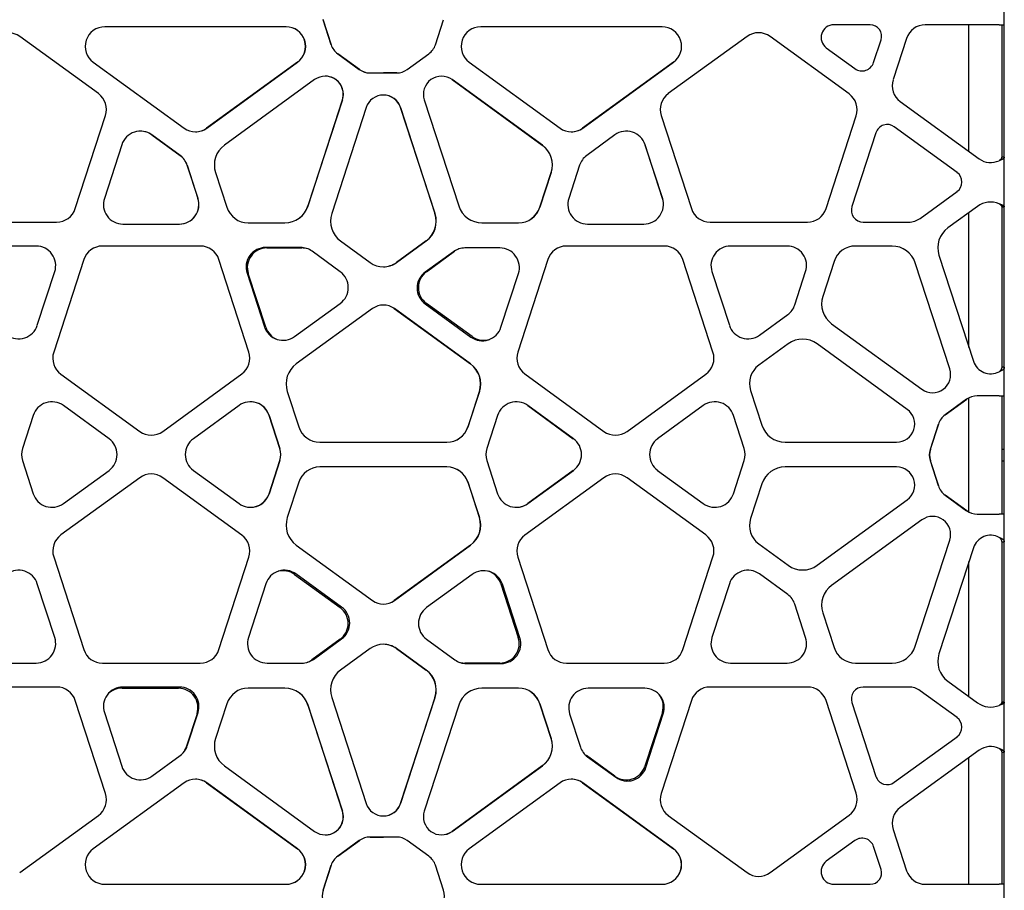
# Model space of a CAD drawing. Header units: millimetres. Extents: x -217 to 5933, y 23 to 4888.
# Tile 9 of 40: x 1476 to 1927, y 3031 to 3430. Entities that reach past the tile are written whole.
import ezdxf

# ---------------------------------------------------------------- set-up
doc = ezdxf.new("R2010")
doc.units = ezdxf.units.MM
doc.header["$LTSCALE"] = 15

msp = doc.modelspace()

# ---------------------------------------------------------------- linework, layer by layer
for p, q in [((1927.05, 3427.75), (1927.05, 3438.26)), ((1614.97, 3430.28), (1618.75, 3418.63)), ((1618.8, 3418.64), (1615.08, 3430.1)), ((1666.53, 3418.64), (1670.25, 3430.1)), ((1865.62, 3427.75), (1848.94, 3427.75)), ((1924.65, 3427.75), (1890.83, 3427.75)), ((1910.85, 3369.77), (1910.85, 3427.75)), ((1924.65, 3427.75), (1927.05, 3427.75)), ((1925.85, 3427.75), (1925.85, 3421.56)), ((1927.05, 3421.56), (1927.05, 3427.75)), ((1598.13, 3426.87), (1515.1, 3426.87)), ((1770.29, 3426.87), (1687.26, 3426.87)), ((1512.15, 3396.23), (1476.12, 3422.4)), ((1809.21, 3422.4), (1773.18, 3396.23)), ((1855.98, 3396.08), (1819.75, 3422.4)), ((1867.18, 3410.48), (1870.58, 3420.94)), ((1882.3, 3421.56), (1876.15, 3402.64)), ((1925.85, 3421.56), (1925.85, 3402.64)), ((1927.05, 3402.64), (1927.05, 3421.56)), ((1621.78, 3414.46), (1631.64, 3407.3)), ((1631.7, 3407.3), (1621.84, 3414.46)), ((1653.63, 3407.3), (1663.49, 3414.46)), ((1845.52, 3417.23), (1858.63, 3407.7)), ((1509.83, 3410.64), (1551.41, 3380.43)), ((1603.34, 3410.64), (1561.75, 3380.43)), ((1561.81, 3380.43), (1603.4, 3410.64)), ((1681.99, 3410.64), (1723.58, 3380.43)), ((1775.5, 3410.64), (1733.92, 3380.43)), ((1733.98, 3380.43), (1775.56, 3410.64)), ((1636.55, 3405.71), (1648.73, 3405.71)), ((1648.78, 3405.71), (1642.67, 3405.71)), ((1611.21, 3402.65), (1569.88, 3372.63)), ((1674.12, 3402.65), (1715.45, 3372.63)), ((1715.51, 3372.63), (1674.18, 3402.65)), ((1925.85, 3402.64), (1925.85, 3392.61)), ((1927.05, 3392.61), (1927.05, 3402.64)), ((1623.92, 3393.38), (1608.13, 3344.8)), ((1608.19, 3344.8), (1623.98, 3393.38)), ((1661.41, 3393.38), (1677.2, 3344.8)), ((1879.41, 3392.61), (1915.51, 3366.38)), ((1925.85, 3392.61), (1925.85, 3367.17)), ((1927.05, 3367.17), (1927.05, 3392.61)), ((1634.8, 3389.86), (1619.02, 3341.28)), ((1650.53, 3389.86), (1666.31, 3341.28)), ((1666.37, 3341.28), (1650.59, 3389.86)), ((1501.57, 3343.61), (1515.41, 3386.2)), ((1769.92, 3386.2), (1783.76, 3343.61)), ((1845.45, 3343.61), (1859.24, 3386.05)), ((1868.25, 3378.33), (1857.28, 3344.56)), ((1905.38, 3360.19), (1876.66, 3381.06)), ((1536.62, 3377.34), (1549.55, 3367.95)), ((1549.61, 3367.95), (1536.68, 3377.34)), ((1748.71, 3377.34), (1735.78, 3367.95)), ((1522.88, 3372.85), (1514.89, 3348.28)), ((1762.45, 3372.85), (1770.44, 3348.28)), ((1770.5, 3348.28), (1762.51, 3372.85)), ((1925.57, 3366.38), (1926.5, 3366.38)), ((1927.05, 3367.17), (1925.85, 3367.17)), ((1927.05, 3344.37), (1927.05, 3367.17)), ((1552.8, 3363.47), (1557.74, 3348.28)), ((1557.8, 3348.28), (1552.87, 3363.47)), ((1565.82, 3360.12), (1570.99, 3344.19)), ((1719.51, 3360.12), (1714.34, 3344.19)), ((1714.4, 3344.19), (1719.57, 3360.12)), ((1732.53, 3363.47), (1727.59, 3348.28)), ((1888.55, 3339.13), (1905.38, 3351.35)), ((1914.73, 3344.6), (1901.17, 3334.75)), ((1910.85, 3279.96), (1910.85, 3341.78)), ((1925.82, 3344.6), (1927, 3344.6)), ((1925.85, 3344.37), (1927.05, 3344.37)), ((1925.85, 3344.37), (1925.85, 3334.75)), ((1927.05, 3334.75), (1927.05, 3344.37)), ((1448.41, 3337.41), (1493.04, 3337.41)), ((1580.8, 3337.06), (1597.55, 3337.06)), ((1687.84, 3337.06), (1704.59, 3337.06)), ((1792.29, 3337.41), (1836.92, 3337.41)), ((1862.47, 3337.41), (1883.28, 3337.41)), ((1523.42, 3336.53), (1549.27, 3336.53)), ((1736.12, 3336.53), (1761.97, 3336.53)), ((1925.85, 3334.75), (1925.85, 3322.24)), ((1927.05, 3322.24), (1927.05, 3334.75)), ((1623.08, 3328.77), (1636.64, 3318.92)), ((1662.25, 3328.77), (1648.69, 3318.92)), ((1648.75, 3318.92), (1662.31, 3328.77)), ((1483.65, 3326.45), (1457.8, 3326.45)), ((1558.82, 3326.45), (1514.03, 3326.45)), ((1604.74, 3325.78), (1588.76, 3325.78)), ((1589.33, 3325.58), (1605.3, 3325.58)), ((1622.93, 3314.68), (1610.01, 3324.07)), ((1674.75, 3323.86), (1661.83, 3314.47)), ((1662.4, 3314.68), (1675.32, 3324.07)), ((1696, 3325.58), (1680.03, 3325.58)), ((1771.3, 3326.45), (1726.51, 3326.45)), ((1827.53, 3326.45), (1801.68, 3326.45)), ((1875.64, 3326.45), (1858.89, 3326.45)), ((1505.5, 3320.26), (1491.71, 3277.81)), ((1581.11, 3277.91), (1567.35, 3320.26)), ((1717.98, 3320.26), (1704.22, 3277.91)), ((1793.62, 3277.81), (1779.83, 3320.26)), ((1849.08, 3319.33), (1843.91, 3303.4)), ((1897.11, 3322.24), (1912.89, 3273.66)), ((1925.85, 3322.24), (1925.85, 3273.66)), ((1927.05, 3273.66), (1927.05, 3322.24)), ((1484.19, 3290.13), (1492.18, 3314.71)), ((1793.15, 3314.71), (1801.14, 3290.13)), ((1831.12, 3299.52), (1836.06, 3314.71)), ((1902.07, 3270.14), (1886.28, 3318.72)), ((1580.23, 3314.04), (1588.22, 3289.46)), ((1588.79, 3289.25), (1580.8, 3313.83)), ((1696.54, 3289.25), (1704.53, 3313.83)), ((1602.02, 3284.97), (1622.93, 3300.16)), ((1637.68, 3297.8), (1602.8, 3272.46)), ((1647.65, 3297.8), (1682.53, 3272.46)), ((1682.59, 3272.46), (1647.72, 3297.8)), ((1661.83, 3299.96), (1682.74, 3284.77)), ((1683.31, 3284.97), (1662.4, 3300.16)), ((1814.94, 3285.65), (1827.87, 3295.03)), ((1847.97, 3290.89), (1889.3, 3260.86)), ((1828.12, 3281.68), (1814.57, 3271.83)), ((1882.61, 3251.65), (1841.28, 3281.68)), ((1925.85, 3273.66), (1925.85, 3270.91)), ((1927.05, 3270.91), (1925.85, 3270.91)), ((1927.05, 3270.91), (1927.05, 3273.66)), ((1927.05, 3257.84), (1927.05, 3270.91)), ((1494.97, 3267.78), (1531.07, 3241.55)), ((1541.62, 3241.55), (1577.85, 3267.88)), ((1707.48, 3267.88), (1743.71, 3241.55)), ((1754.26, 3241.55), (1790.36, 3267.78)), ((1810.83, 3260.31), (1816, 3244.38)), ((1598.69, 3259.81), (1603.95, 3243.64)), ((1686.64, 3259.81), (1681.38, 3243.64)), ((1681.44, 3243.64), (1686.7, 3259.81)), ((1909.76, 3256.25), (1899.9, 3249.09)), ((1899.95, 3249.09), (1909.81, 3256.26)), ((1910.85, 3204.58), (1910.85, 3256.92)), ((1924.65, 3257.85), (1914.67, 3257.85)), ((1925.85, 3257.84), (1927.05, 3257.84)), ((1925.85, 3257.84), (1925.85, 3256.26)), ((1925.85, 3256.26), (1925.85, 3249.09)), ((1927.05, 3256.26), (1927.05, 3257.84)), ((1927.05, 3249.09), (1927.05, 3256.26)), ((1517.04, 3238.21), (1496.13, 3253.4)), ((1576.57, 3253.4), (1555.66, 3238.21)), ((1708.76, 3253.4), (1729.67, 3238.21)), ((1729.73, 3238.21), (1708.82, 3253.4)), ((1789.2, 3253.4), (1768.29, 3238.21)), ((1482.32, 3248.91), (1477.39, 3233.72)), ((1590.31, 3248.91), (1595.25, 3233.72)), ((1595.31, 3233.72), (1590.37, 3248.91)), ((1695.02, 3248.91), (1690.08, 3233.72)), ((1807.94, 3233.72), (1803.01, 3248.91)), ((1925.85, 3249.09), (1925.85, 3244.92)), ((1927.05, 3244.92), (1927.05, 3249.09)), ((1896.87, 3244.92), (1893.09, 3233.28)), ((1893.2, 3233.45), (1896.92, 3244.92)), ((1925.85, 3244.92), (1925.85, 3233.45)), ((1927.05, 3233.45), (1927.05, 3244.92)), ((1613.58, 3236.64), (1671.81, 3236.64)), ((1826.65, 3236.64), (1877.73, 3236.64)), ((1925.85, 3233.45), (1927.05, 3233.45)), ((1925.85, 3233.45), (1925.85, 3228.05)), ((1927.05, 3228.05), (1927.05, 3233.45)), ((1477.39, 3228.18), (1482.32, 3212.99)), ((1595.25, 3228.18), (1590.31, 3212.99)), ((1590.37, 3212.99), (1595.31, 3228.18)), ((1671.81, 3225.26), (1613.58, 3225.26)), ((1690.08, 3228.18), (1695.02, 3212.99)), ((1803.01, 3212.99), (1807.94, 3228.18)), ((1877.73, 3225.26), (1826.65, 3225.26)), ((1893.09, 3228.22), (1896.87, 3216.58)), ((1896.92, 3216.58), (1893.2, 3228.05)), ((1925.85, 3228.05), (1927.05, 3228.05)), ((1925.85, 3228.05), (1925.85, 3216.58)), ((1927.05, 3216.58), (1927.05, 3228.05)), ((1531.07, 3220.35), (1494.97, 3194.12)), ((1496.13, 3208.5), (1517.04, 3223.69)), ((1577.85, 3194.03), (1541.62, 3220.35)), ((1555.66, 3223.69), (1576.57, 3208.5)), ((1743.71, 3220.35), (1707.48, 3194.03)), ((1729.67, 3223.69), (1708.76, 3208.5)), ((1708.82, 3208.5), (1729.73, 3223.69)), ((1790.36, 3194.12), (1754.26, 3220.35)), ((1768.29, 3223.69), (1789.2, 3208.5)), ((1603.95, 3218.26), (1598.69, 3202.09)), ((1681.38, 3218.26), (1686.64, 3202.09)), ((1686.7, 3202.09), (1681.44, 3218.26)), ((1816, 3217.53), (1810.83, 3201.59)), ((1925.85, 3216.58), (1925.85, 3212.41)), ((1927.05, 3212.41), (1927.05, 3216.58)), ((1899.9, 3212.41), (1909.76, 3205.25)), ((1909.81, 3205.24), (1899.96, 3212.41)), ((1925.85, 3212.41), (1925.85, 3205.24)), ((1927.05, 3205.24), (1927.05, 3212.41)), ((1841.28, 3180.22), (1882.61, 3210.25)), ((1914.67, 3203.65), (1924.65, 3203.65)), ((1925.85, 3205.24), (1925.85, 3203.66)), ((1927.05, 3203.66), (1925.85, 3203.66)), ((1927.05, 3203.66), (1927.05, 3205.24)), ((1927.05, 3190.99), (1927.05, 3203.66)), ((1889.3, 3201.04), (1847.97, 3171.01)), ((1602.8, 3189.44), (1637.68, 3164.1)), ((1682.53, 3189.44), (1647.65, 3164.1)), ((1647.72, 3164.1), (1682.59, 3189.44)), ((1814.57, 3190.07), (1828.12, 3180.22)), ((1886.28, 3143.18), (1902.07, 3191.76)), ((1912.89, 3188.24), (1897.11, 3139.66)), ((1925.85, 3190.99), (1927.05, 3190.99)), ((1925.85, 3190.99), (1925.85, 3188.24)), ((1925.85, 3188.24), (1925.85, 3139.66)), ((1927.05, 3188.24), (1927.05, 3190.99)), ((1927.05, 3139.66), (1927.05, 3188.24)), ((1491.71, 3184.09), (1505.5, 3141.65)), ((1567.35, 3141.65), (1581.11, 3183.99)), ((1704.22, 3183.99), (1717.98, 3141.65)), ((1779.83, 3141.65), (1793.62, 3184.09)), ((1910.85, 3120.12), (1910.85, 3181.94)), ((1601.96, 3176.05), (1622.87, 3160.86)), ((1623.56, 3161.06), (1602.65, 3176.25)), ((1683.37, 3176.05), (1662.46, 3160.86)), ((1827.87, 3166.87), (1814.94, 3176.26)), ((1492.18, 3147.19), (1484.19, 3171.77)), ((1588.85, 3171.77), (1580.86, 3147.19)), ((1696.48, 3171.77), (1704.47, 3147.19)), ((1705.16, 3146.98), (1697.17, 3171.56)), ((1801.14, 3171.77), (1793.15, 3147.19)), ((1836.06, 3147.19), (1831.12, 3162.38)), ((1843.91, 3158.5), (1849.08, 3142.57)), ((1622.87, 3146.34), (1609.95, 3136.95)), ((1610.64, 3137.16), (1623.56, 3146.55)), ((1662.46, 3146.34), (1675.38, 3136.95)), ((1636.64, 3142.1), (1623.08, 3132.25)), ((1648.69, 3142.1), (1662.25, 3132.25)), ((1662.31, 3132.25), (1648.75, 3142.1)), ((1925.85, 3139.66), (1925.85, 3127.15)), ((1927.05, 3127.15), (1927.05, 3139.66)), ((1457.8, 3135.45), (1483.65, 3135.45)), ((1514.03, 3135.45), (1558.82, 3135.45)), ((1589.39, 3135.45), (1605.36, 3135.45)), ((1695.94, 3135.45), (1679.97, 3135.45)), ((1680.66, 3135.24), (1696.63, 3135.24)), ((1726.51, 3135.45), (1771.3, 3135.45)), ((1801.68, 3135.45), (1827.53, 3135.45)), ((1858.89, 3135.45), (1875.64, 3135.45)), ((1901.17, 3127.15), (1914.73, 3117.3)), ((1925.85, 3127.15), (1925.85, 3117.53)), ((1927.05, 3117.53), (1927.05, 3127.15)), ((1493.04, 3124.49), (1448.41, 3124.49)), ((1522.98, 3123.95), (1548.82, 3123.95)), ((1549.27, 3124.49), (1523.42, 3124.49)), ((1597.55, 3123.96), (1580.8, 3123.96)), ((1704.59, 3123.96), (1687.84, 3123.96)), ((1762.35, 3123.95), (1736.51, 3123.95)), ((1836.92, 3124.49), (1792.29, 3124.49)), ((1883.28, 3124.49), (1862.47, 3124.49)), ((1905.38, 3110.55), (1888.55, 3122.78)), ((1515.41, 3075.7), (1501.57, 3118.29)), ((1570.99, 3116.83), (1565.82, 3100.9)), ((1608.13, 3116.22), (1623.92, 3067.64)), ((1623.98, 3067.64), (1608.19, 3116.22)), ((1619.02, 3119.74), (1634.8, 3071.16)), ((1666.31, 3119.74), (1650.53, 3071.16)), ((1650.59, 3071.16), (1666.37, 3119.74)), ((1677.2, 3116.22), (1661.41, 3067.64)), ((1714.34, 3116.83), (1719.51, 3100.9)), ((1719.57, 3100.9), (1714.4, 3116.83)), ((1783.76, 3118.29), (1769.92, 3075.7)), ((1859.24, 3075.85), (1845.45, 3118.29)), ((1857.28, 3117.34), (1868.25, 3083.57)), ((1925.82, 3117.3), (1927, 3117.3)), ((1927.05, 3117.53), (1925.85, 3117.53)), ((1927.05, 3094.73), (1927.05, 3117.53)), ((1514.89, 3112.75), (1522.88, 3088.17)), ((1557.35, 3112.21), (1552.42, 3097.02)), ((1552.87, 3097.55), (1557.8, 3112.75)), ((1727.98, 3112.21), (1732.91, 3097.02)), ((1770.44, 3112.75), (1762.45, 3088.17)), ((1762.9, 3087.63), (1770.89, 3112.21)), ((1876.66, 3080.84), (1905.38, 3101.71)), ((1915.51, 3095.53), (1879.41, 3069.3)), ((1925.57, 3095.53), (1926.5, 3095.53)), ((1925.85, 3094.73), (1927.05, 3094.73)), ((1925.85, 3094.73), (1925.85, 3069.3)), ((1927.05, 3069.3), (1927.05, 3094.73)), ((1536.68, 3083.68), (1549.61, 3093.07)), ((1748.65, 3083.68), (1735.72, 3093.07)), ((1736.17, 3092.53), (1749.1, 3083.15)), ((1910.85, 3034.15), (1910.85, 3092.14)), ((1569.88, 3088.39), (1611.21, 3058.37)), ((1715.45, 3088.39), (1674.12, 3058.37)), ((1674.18, 3058.37), (1715.51, 3088.39)), ((1551.41, 3080.59), (1509.83, 3050.38)), ((1561.75, 3080.59), (1603.34, 3050.38)), ((1603.4, 3050.38), (1561.81, 3080.59)), ((1723.58, 3080.59), (1681.99, 3050.38)), ((1733.92, 3080.59), (1775.5, 3050.38)), ((1775.56, 3050.38), (1733.98, 3080.59)), ((1925.85, 3069.3), (1925.85, 3059.27)), ((1927.05, 3059.27), (1927.05, 3069.3)), ((1476.12, 3039.5), (1512.15, 3065.67)), ((1773.18, 3065.67), (1809.21, 3039.5)), ((1819.75, 3039.5), (1855.98, 3065.82)), ((1876.15, 3059.27), (1882.3, 3040.35)), ((1925.85, 3059.27), (1925.85, 3040.35)), ((1927.05, 3040.35), (1927.05, 3059.27)), ((1631.64, 3054.19), (1621.78, 3047.03)), ((1621.83, 3047.03), (1631.7, 3054.2)), ((1648.73, 3055.79), (1636.55, 3055.79)), ((1636.6, 3055.79), (1642.67, 3055.79)), ((1663.5, 3047.03), (1653.63, 3054.2)), ((1858.63, 3054.2), (1845.52, 3044.67)), ((1870.58, 3040.97), (1867.18, 3051.42)), ((1618.75, 3042.86), (1614.97, 3031.22)), ((1615.08, 3031.39), (1618.8, 3042.86)), ((1670.25, 3031.39), (1666.53, 3042.86)), ((1925.85, 3040.35), (1925.85, 3034.15)), ((1927.05, 3034.15), (1927.05, 3040.35)), ((1515.1, 3034.15), (1598.13, 3034.15)), ((1687.26, 3034.15), (1770.29, 3034.15)), ((1848.94, 3034.15), (1865.62, 3034.15)), ((1890.83, 3034.15), (1924.65, 3034.15)), ((1927.05, 3034.15), (1924.65, 3034.15)), ((1927.05, 3023.64), (1927.05, 3034.15))]:
    msp.add_line(p, q)
for centre, radius, start, end in [((1848.94, 3421.94), 5.82, 90, 234), ((1865.62, 3422.55), 5.21, 342, 90), ((1890.83, 3418.78), 8.97, 90, 162), ((1470.85, 3415.15), 8.97, 54, 126), ((1515.1, 3417.9), 8.97, 90, 234), ((1598.07, 3417.9), 8.97, 306, 90), ((1598.13, 3417.9), 8.97, 306, 90), ((1687.26, 3417.9), 8.97, 90, 234), ((1770.29, 3417.9), 8.97, 306, 90), ((1814.48, 3415.15), 8.97, 54, 126), ((1626.68, 3421.21), 8.34, 197.988, 234.0075), ((1658.59, 3421.21), 8.34, 305.9925, 342.0167), ((1861.89, 3412.2), 5.56, 234, 342), ((1636.55, 3414.05), 8.34, 233.9889, 270), ((1636.6, 3414.05), 8.34, 234.0316, 268.5928), ((1648.73, 3414.05), 8.34, 270, 305.9684), ((1616.09, 3395.94), 8.3, 342, 126), ((1616.02, 3395.94), 8.3, 342, 89.7917), ((1669.31, 3395.94), 8.3, 54, 198), ((1884.68, 3399.86), 8.97, 162, 234), ((1506.87, 3388.97), 8.97, 342, 54), ((1642.7, 3387.29), 8.3, 18, 162), ((1642.63, 3387.29), 8.3, 18, 89.8422), ((1778.46, 3388.97), 8.97, 126, 198), ((1850.71, 3388.82), 8.97, 342, 54), ((1873.45, 3376.64), 5.46, 54, 162), ((1531.41, 3370.08), 8.97, 54, 162), ((1531.35, 3370.08), 8.97, 54, 89.8347), ((1556.61, 3387.59), 8.85, 234, 306), ((1556.55, 3387.59), 8.85, 270.1653, 306), ((1728.78, 3387.59), 8.85, 234, 306), ((1728.72, 3387.59), 8.85, 270.1955, 306), ((1753.98, 3370.08), 8.97, 18, 126), ((1576.46, 3363.57), 11.19, 126, 198), ((1708.87, 3363.57), 11.19, 342, 54), ((1708.93, 3363.57), 11.19, 342, 54), ((1544.27, 3360.69), 8.97, 18, 54), ((1544.33, 3360.69), 8.97, 18, 54), ((1741.06, 3360.69), 8.97, 126, 162), ((1920.79, 3373.63), 8.97, 234, 295.4832), ((1902.17, 3355.77), 5.46, 306, 54), ((1523.42, 3345.5), 8.97, 162, 270), ((1549.21, 3345.5), 8.97, 270, 18), ((1549.27, 3345.5), 8.97, 270, 18), ((1736.12, 3345.5), 8.97, 162, 270), ((1761.97, 3345.5), 8.97, 270, 18), ((1920.79, 3336.26), 10.31, 68.0087, 126), ((1493.04, 3346.38), 8.97, 270, 342), ((1580.8, 3347.37), 10.31, 198, 270), ((1597.49, 3348.25), 11.19, 270, 342), ((1597.55, 3348.25), 11.19, 270, 342), ((1687.84, 3348.25), 11.19, 198, 270), ((1704.53, 3347.37), 10.31, 270, 342), ((1704.59, 3347.37), 10.31, 270, 342), ((1792.29, 3346.38), 8.97, 198, 270), ((1836.92, 3346.38), 8.97, 270, 342), ((1862.47, 3342.87), 5.46, 162, 270), ((1629.66, 3337.82), 11.19, 162, 234), ((1655.67, 3337.82), 11.19, 306, 18), ((1655.73, 3337.82), 11.19, 306, 18), ((1883.28, 3346.38), 8.97, 270, 306), ((1907.75, 3325.7), 11.19, 126, 198), ((1483.65, 3317.48), 8.97, 342, 90), ((1514.03, 3317.48), 8.97, 90, 162), ((1558.82, 3317.48), 8.97, 18, 90), ((1588.76, 3316.81), 8.97, 90, 198), ((1589.33, 3316.6), 8.97, 90, 198), ((1604.74, 3316.81), 8.97, 54, 90), ((1605.3, 3316.6), 8.97, 72.1618, 90), ((1680.03, 3316.6), 8.97, 90, 126), ((1680.59, 3316.81), 8.97, 111.6989, 126), ((1696, 3316.6), 8.97, 342, 90), ((1726.51, 3317.48), 8.97, 90, 162), ((1771.3, 3317.48), 8.97, 18, 90), ((1801.68, 3317.48), 8.97, 90, 198), ((1827.53, 3317.48), 8.97, 342, 90), ((1858.89, 3316.15), 10.31, 90, 162), ((1875.64, 3315.26), 11.19, 18, 90), ((1642.7, 3327.26), 10.31, 234, 306), ((1642.63, 3327.26), 10.31, 270.1678, 306), ((1617.66, 3307.42), 8.97, 306, 54), ((1667.1, 3307.22), 8.97, 126, 234), ((1667.67, 3307.42), 8.97, 126, 234), ((1854.55, 3299.94), 11.19, 162, 234), ((1642.7, 3290.89), 8.54, 54, 126), ((1642.63, 3290.89), 8.54, 54, 89.7975), ((1822.59, 3302.29), 8.97, 306, 342), ((1475.66, 3292.9), 8.97, 234, 342), ((1596.75, 3292.23), 8.97, 198, 306), ((1597.32, 3292.03), 8.97, 198, 248.3011), ((1688.01, 3292.03), 8.97, 234, 342), ((1809.67, 3292.9), 8.97, 198, 306), ((1688.58, 3292.23), 8.97, 234, 287.8383), ((1834.7, 3272.62), 11.19, 54, 126), ((1500.24, 3275.04), 8.97, 162, 234), ((1572.58, 3275.13), 8.97, 306, 18), ((1712.75, 3275.13), 8.97, 162, 234), ((1785.09, 3275.04), 8.97, 306, 18), ((1609.45, 3263.31), 11.31, 126, 198), ((1675.88, 3263.31), 11.31, 342, 54), ((1675.94, 3263.31), 11.31, 342, 54), ((1820.63, 3263.49), 10.31, 126, 198), ((1894.17, 3267.58), 8.3, 234, 18), ((1920.79, 3276.22), 8.3, 198, 297.7247), ((1914.67, 3249.5), 8.34, 90, 125.9931), ((1490.85, 3246.14), 8.97, 54, 162), ((1581.84, 3246.14), 8.97, 18, 126), ((1581.78, 3246.14), 8.97, 18, 89.7905), ((1703.55, 3246.14), 8.97, 54, 162), ((1794.48, 3246.14), 8.97, 18, 126), ((1877.73, 3244.94), 8.3, 270, 54), ((1904.8, 3242.34), 8.34, 125.988, 162.0047), ((1613.58, 3246.77), 10.13, 198, 270), ((1671.75, 3246.77), 10.13, 270, 342), ((1671.81, 3246.77), 10.13, 270, 342), ((1826.65, 3247.83), 11.19, 198, 270), ((1511.76, 3230.95), 8.97, 306, 54), ((1536.35, 3248.81), 8.97, 234, 306), ((1560.93, 3230.95), 8.97, 126, 234), ((1724.46, 3230.95), 8.97, 306, 54), ((1748.98, 3248.81), 8.97, 234, 306), ((1773.57, 3230.95), 8.97, 126, 234), ((1485.92, 3230.95), 8.97, 162, 198), ((1586.71, 3230.95), 8.97, 342, 18), ((1586.77, 3230.95), 8.97, 342, 18), ((1698.62, 3230.95), 8.97, 162, 198), ((1799.41, 3230.95), 8.97, 342, 18), ((1899.85, 3230.75), 7.22, 159.5131, 200.4869), ((1903.2, 3230.75), 10.36, 164.891, 195.109), ((1613.58, 3215.13), 10.13, 90, 162), ((1671.75, 3215.13), 10.13, 18, 90), ((1671.81, 3215.13), 10.13, 18, 90), ((1826.65, 3214.07), 11.19, 90, 162), ((1877.73, 3216.96), 8.3, 306, 90), ((1536.35, 3213.09), 8.97, 54, 126), ((1748.98, 3213.09), 8.97, 54, 126), ((1904.8, 3219.16), 8.34, 197.988, 234.0075), ((1490.85, 3215.76), 8.97, 198, 306), ((1581.84, 3215.76), 8.97, 234, 342), ((1581.78, 3215.76), 8.97, 270.1927, 342), ((1703.55, 3215.76), 8.97, 198, 306), ((1794.48, 3215.76), 8.97, 234, 342), ((1703.49, 3215.76), 8.97, 270.1399, 306), ((1609.45, 3198.59), 11.31, 162, 234), ((1675.88, 3198.59), 11.31, 306, 18), ((1675.94, 3198.59), 11.31, 306, 18), ((1820.63, 3198.41), 10.31, 162, 234), ((1894.17, 3194.32), 8.3, 342, 126), ((1914.67, 3212), 8.34, 233.9889, 270), ((1500.24, 3186.86), 8.97, 126, 198), ((1572.58, 3186.77), 8.97, 342, 54), ((1712.75, 3186.77), 8.97, 126, 198), ((1785.09, 3186.86), 8.97, 342, 54), ((1920.79, 3185.68), 8.3, 62.2753, 162), ((1834.7, 3189.28), 11.19, 234, 306), ((1475.66, 3169), 8.97, 18, 126), ((1597.38, 3169), 8.97, 54, 162), ((1596.69, 3168.79), 8.97, 54, 104.2167), ((1688.64, 3168.79), 8.97, 18, 126), ((1687.95, 3169), 8.97, 18, 71.1892), ((1809.67, 3169), 8.97, 54, 162), ((1854.55, 3161.96), 11.19, 126, 198), ((1822.59, 3159.61), 8.97, 18, 54), ((1618.29, 3153.8), 8.97, 306, 54), ((1642.7, 3171.01), 8.54, 234, 306), ((1642.63, 3171.01), 8.54, 270.2025, 306), ((1617.6, 3153.6), 8.97, 306, 54), ((1667.73, 3153.6), 8.97, 126, 234), ((1483.65, 3144.42), 8.97, 270, 18), ((1589.39, 3144.42), 8.97, 162, 270), ((1642.7, 3133.76), 10.31, 54, 126), ((1642.63, 3133.76), 10.31, 54, 89.8041), ((1695.94, 3144.42), 8.97, 270, 18), ((1696.63, 3144.21), 8.97, 270, 18), ((1801.68, 3144.42), 8.97, 162, 270), ((1827.53, 3144.42), 8.97, 270, 18), ((1875.64, 3146.64), 11.19, 270, 342), ((1514.03, 3144.42), 8.97, 198, 270), ((1558.82, 3144.42), 8.97, 270, 342), ((1726.51, 3144.42), 8.97, 198, 270), ((1771.3, 3144.42), 8.97, 270, 342), ((1858.89, 3145.76), 10.31, 198, 270), ((1907.75, 3136.2), 11.19, 162, 234), ((1605.36, 3144.42), 8.97, 270, 306), ((1604.67, 3144.21), 8.97, 288.8109, 306), ((1680.66, 3144.21), 8.97, 234, 270), ((1679.97, 3144.42), 8.97, 255.7833, 270), ((1629.66, 3123.2), 11.19, 126, 198), ((1655.67, 3123.2), 11.19, 342, 54), ((1655.73, 3123.2), 11.19, 342, 54), ((1493.04, 3115.52), 8.97, 18, 90), ((1523.42, 3115.52), 8.97, 90, 198), ((1522.98, 3114.98), 8.97, 90, 137.7605), ((1548.82, 3114.98), 8.97, 342, 90), ((1549.27, 3115.52), 8.97, 342, 90), ((1580.8, 3113.65), 10.31, 90, 162), ((1597.49, 3112.77), 11.19, 18, 90), ((1597.55, 3112.77), 11.19, 18, 90), ((1687.84, 3112.77), 11.19, 90, 162), ((1704.53, 3113.65), 10.31, 18, 90), ((1704.59, 3113.65), 10.31, 18, 90), ((1736.51, 3114.98), 8.97, 90, 198), ((1762.35, 3114.98), 8.97, 342, 90), ((1761.91, 3115.52), 8.97, 342, 37.7761), ((1792.29, 3115.52), 8.97, 90, 162), ((1836.92, 3115.52), 8.97, 18, 90), ((1862.47, 3119.03), 5.46, 90, 198), ((1883.28, 3115.52), 8.97, 54, 90), ((1920.79, 3125.64), 10.31, 234, 291.9913), ((1902.17, 3106.13), 5.46, 306, 54), ((1576.46, 3097.45), 11.19, 162, 234), ((1708.87, 3097.45), 11.19, 306, 18), ((1708.93, 3097.45), 11.19, 306, 18), ((1544.33, 3100.33), 8.97, 306, 342), ((1543.88, 3099.79), 8.97, 322.2239, 342), ((1741.45, 3099.79), 8.97, 198, 234), ((1741, 3100.33), 8.97, 222.2394, 234), ((1920.79, 3088.27), 8.97, 64.5168, 126), ((1531.41, 3090.94), 8.97, 198, 306), ((1753.92, 3090.94), 8.97, 234, 342), ((1754.37, 3090.4), 8.97, 234, 342), ((1556.61, 3073.43), 8.85, 54, 126), ((1556.55, 3073.43), 8.85, 54, 89.7978), ((1728.78, 3073.43), 8.85, 54, 126), ((1728.72, 3073.43), 8.85, 54, 89.8314), ((1873.45, 3085.26), 5.46, 198, 306), ((1506.87, 3072.93), 8.97, 306, 18), ((1778.46, 3072.93), 8.97, 162, 234), ((1850.71, 3073.08), 8.97, 306, 18), ((1642.7, 3073.73), 8.3, 198, 342), ((1642.63, 3073.73), 8.3, 270.1992, 342), ((1616.09, 3065.08), 8.3, 234, 18), ((1616.02, 3065.08), 8.3, 270.1998, 18), ((1669.31, 3065.08), 8.3, 162, 306), ((1884.68, 3062.04), 8.97, 126, 198), ((1669.25, 3065.08), 8.3, 270.1913, 306), ((1636.55, 3047.44), 8.34, 90, 125.9931), ((1636.6, 3047.44), 8.34, 90, 125.9684), ((1648.73, 3047.44), 8.34, 54.0316, 90), ((1861.89, 3049.7), 5.56, 18, 126), ((1515.1, 3043.12), 8.97, 126, 270), ((1598.07, 3043.12), 8.97, 270, 54), ((1598.13, 3043.12), 8.97, 270, 54), ((1687.26, 3043.12), 8.97, 126, 270), ((1770.23, 3043.12), 8.97, 270, 54), ((1770.29, 3043.12), 8.97, 270, 54), ((1626.68, 3040.28), 8.34, 125.988, 162.0047), ((1658.59, 3040.28), 8.35, 17.9905, 54.012), ((1848.94, 3039.97), 5.82, 126, 270), ((1814.48, 3046.76), 8.97, 234, 306), ((1865.62, 3039.36), 5.21, 270, 18), ((1890.83, 3043.12), 8.97, 198, 270), ((1625.08, 3028.69), 10.36, 164.891, 195.109), ((1660.25, 3028.69), 10.36, 344.891, 15.109)]:
    msp.add_arc(centre, radius, start, end)
for points, knots in [([(1926.5, 3366.38), (1926.47, 3366.35), (1926.4, 3366.3), (1926.28, 3366.23), (1926.16, 3366.16), (1926.04, 3366.1), (1925.91, 3366.03), (1925.78, 3365.97), (1925.64, 3365.91), (1925.5, 3365.85), (1925.36, 3365.79), (1925.22, 3365.74), (1925.07, 3365.68), (1924.93, 3365.63), (1924.79, 3365.58), (1924.69, 3365.55), (1924.65, 3365.53)], [0, 0, 0, 0, 0.077329, 0.153736, 0.229225, 0.303797, 0.377458, 0.45021, 0.522058, 0.593004, 0.663054, 0.732211, 0.800479, 0.867864, 0.934369, 1, 1, 1, 1]), ([(1925.57, 3366.38), (1925.45, 3366.2), (1925.3, 3366.05), (1924.98, 3365.77), (1924.81, 3365.64), (1924.65, 3365.53)], [0, 0, 0, 0, 0.5, 0.5, 1, 1, 1, 1]), ([(1925.85, 3367.17), (1925.85, 3367.04), (1925.82, 3366.91), (1925.73, 3366.64), (1925.66, 3366.51), (1925.57, 3366.38)], [0, 0, 0, 0, 0.5, 0.5, 1, 1, 1, 1]), ([(1927.05, 3367.17), (1927.05, 3367.04), (1927, 3366.91), (1926.81, 3366.64), (1926.67, 3366.51), (1926.5, 3366.38)], [0, 0, 0, 0, 0.5, 0.5, 1, 1, 1, 1]), ([(1924.65, 3345.82), (1924.7, 3345.8), (1924.8, 3345.77), (1924.95, 3345.73), (1925.11, 3345.68), (1925.27, 3345.63), (1925.44, 3345.57), (1925.61, 3345.51), (1925.77, 3345.44), (1925.93, 3345.38), (1926.09, 3345.3), (1926.25, 3345.23), (1926.39, 3345.15), (1926.53, 3345.07), (1926.66, 3344.98), (1926.77, 3344.89), (1926.87, 3344.8), (1926.95, 3344.7), (1926.98, 3344.63), (1927, 3344.6)], [0, 0, 0, 0, 0.044389, 0.090555, 0.138508, 0.188252, 0.239794, 0.293139, 0.348291, 0.405255, 0.464035, 0.524634, 0.587056, 0.651303, 0.717377, 0.785282, 0.85502, 0.926592, 1, 1, 1, 1]), ([(1924.65, 3345.82), (1924.75, 3345.76), (1924.86, 3345.69), (1925.1, 3345.53), (1925.21, 3345.44), (1925.44, 3345.24), (1925.55, 3345.13), (1925.72, 3344.88), (1925.79, 3344.74), (1925.82, 3344.6)], [0, 0, 0, 0, 0.25, 0.25, 0.5, 0.5, 0.75, 0.75, 1, 1, 1, 1]), ([(1927.05, 3270.91), (1927.04, 3270.87), (1927.04, 3270.8), (1927.03, 3270.7), (1927, 3270.6), (1926.98, 3270.51), (1926.94, 3270.42), (1926.9, 3270.34), (1926.86, 3270.26), (1926.81, 3270.19), (1926.77, 3270.12), (1926.72, 3270.06), (1926.67, 3270), (1926.63, 3269.94), (1926.58, 3269.89), (1926.54, 3269.85), (1926.5, 3269.81), (1926.47, 3269.78), (1926.43, 3269.74), (1926.37, 3269.69), (1926.29, 3269.64), (1926.19, 3269.57), (1926.06, 3269.5), (1925.9, 3269.42), (1925.71, 3269.33), (1925.49, 3269.23), (1925.24, 3269.12), (1924.95, 3269), (1924.75, 3268.92), (1924.65, 3268.88)], [0, 0, 0, 0, 0.04418, 0.086434, 0.126761, 0.165161, 0.201635, 0.236183, 0.268805, 0.2995, 0.32827, 0.355113, 0.380032, 0.403025, 0.424094, 0.443239, 0.46046, 0.47576, 0.48914, 0.51233, 0.541686, 0.577232, 0.618981, 0.666941, 0.721116, 0.781508, 0.84812, 0.92095, 1, 1, 1, 1]), ([(1925.85, 3270.91), (1925.85, 3270.75), (1925.83, 3270.61), (1925.78, 3270.36), (1925.75, 3270.25), (1925.68, 3270.05), (1925.65, 3269.97), (1925.6, 3269.87), (1925.59, 3269.84), (1925.57, 3269.8), (1925.56, 3269.79), (1925.55, 3269.77), (1925.54, 3269.76), (1925.52, 3269.71), (1925.49, 3269.67), (1925.4, 3269.56), (1925.35, 3269.49), (1925.2, 3269.35), (1925.12, 3269.27), (1924.91, 3269.09), (1924.78, 3268.99), (1924.65, 3268.88)], [0, 0, 0, 0, 0.125, 0.125, 0.25, 0.25, 0.375, 0.375, 0.4375, 0.4375, 0.46875, 0.46875, 0.5, 0.5, 0.625, 0.625, 0.75, 0.75, 0.875, 0.875, 1, 1, 1, 1]), ([(1924.65, 3257.85), (1924.92, 3257.85), (1925.2, 3257.85), (1925.72, 3257.85), (1925.96, 3257.85), (1926.39, 3257.85), (1926.57, 3257.85), (1926.85, 3257.85), (1926.95, 3257.85), (1927, 3257.85)], [0, 0, 0, 0, 0.25, 0.25, 0.5, 0.5, 0.75, 0.75, 1, 1, 1, 1]), ([(1927, 3203.65), (1926.95, 3203.65), (1926.85, 3203.65), (1926.57, 3203.65), (1926.39, 3203.65), (1925.96, 3203.65), (1925.72, 3203.65), (1925.2, 3203.65), (1924.92, 3203.65), (1924.65, 3203.65)], [0, 0, 0, 0, 0.25, 0.25, 0.5, 0.5, 0.75, 0.75, 1, 1, 1, 1]), ([(1924.65, 3193.02), (1924.7, 3193), (1924.8, 3192.97), (1924.95, 3192.91), (1925.09, 3192.85), (1925.23, 3192.8), (1925.35, 3192.74), (1925.48, 3192.69), (1925.59, 3192.64), (1925.7, 3192.59), (1925.79, 3192.54), (1925.89, 3192.49), (1925.97, 3192.45), (1926.05, 3192.4), (1926.12, 3192.36), (1926.18, 3192.32), (1926.24, 3192.28), (1926.3, 3192.24), (1926.35, 3192.2), (1926.43, 3192.13), (1926.54, 3192.03), (1926.67, 3191.89), (1926.79, 3191.73), (1926.9, 3191.56), (1926.98, 3191.38), (1927.03, 3191.19), (1927.04, 3191.06), (1927.05, 3190.99)], [0, 0, 0, 0, 0.038692, 0.07607, 0.112137, 0.146892, 0.180336, 0.212471, 0.243298, 0.272819, 0.301034, 0.327946, 0.353556, 0.377867, 0.400883, 0.422606, 0.44304, 0.462191, 0.480063, 0.496665, 0.555499, 0.618686, 0.686228, 0.758129, 0.83439, 0.915013, 1, 1, 1, 1]), ([(1924.65, 3193.02), (1924.76, 3192.93), (1924.87, 3192.85), (1925.07, 3192.69), (1925.15, 3192.61), (1925.29, 3192.47), (1925.35, 3192.4), (1925.42, 3192.31), (1925.45, 3192.28), (1925.47, 3192.23), (1925.48, 3192.22), (1925.5, 3192.2), (1925.5, 3192.19), (1925.51, 3192.18), (1925.51, 3192.18), (1925.51, 3192.17), (1925.51, 3192.17), (1925.52, 3192.17), (1925.52, 3192.17), (1925.6, 3192.02), (1925.68, 3191.85), (1925.8, 3191.45), (1925.85, 3191.24), (1925.85, 3190.99)], [0, 0, 0, 0, 0.125, 0.125, 0.25, 0.25, 0.375, 0.375, 0.4375, 0.4375, 0.46875, 0.46875, 0.484375, 0.484375, 0.492188, 0.492188, 0.496094, 0.496094, 0.5, 0.5, 0.75, 0.75, 1, 1, 1, 1]), ([(1927, 3117.3), (1926.99, 3117.28), (1926.97, 3117.23), (1926.92, 3117.17), (1926.88, 3117.1), (1926.82, 3117.04), (1926.77, 3116.99), (1926.71, 3116.93), (1926.65, 3116.89), (1926.6, 3116.84), (1926.54, 3116.8), (1926.49, 3116.77), (1926.44, 3116.74), (1926.4, 3116.71), (1926.36, 3116.69), (1926.32, 3116.67), (1926.29, 3116.65), (1926.23, 3116.63), (1926.14, 3116.59), (1926.01, 3116.54), (1925.88, 3116.49), (1925.73, 3116.44), (1925.59, 3116.39), (1925.44, 3116.34), (1925.28, 3116.29), (1925.13, 3116.24), (1924.97, 3116.19), (1924.81, 3116.14), (1924.7, 3116.1), (1924.65, 3116.09)], [0, 0, 0, 0, 0.048806, 0.095036, 0.138688, 0.179764, 0.218263, 0.254185, 0.28753, 0.3183, 0.346494, 0.372113, 0.395157, 0.415628, 0.433528, 0.448858, 0.461623, 0.471829, 0.51979, 0.567763, 0.615746, 0.66374, 0.711744, 0.75976, 0.807786, 0.855823, 0.903871, 0.95193, 1, 1, 1, 1]), ([(1925.82, 3117.3), (1925.8, 3117.21), (1925.77, 3117.12), (1925.7, 3116.96), (1925.66, 3116.9), (1925.58, 3116.79), (1925.55, 3116.74), (1925.51, 3116.69), (1925.49, 3116.68), (1925.48, 3116.66), (1925.47, 3116.65), (1925.46, 3116.65), (1925.46, 3116.65), (1925.46, 3116.64), (1925.46, 3116.64), (1925.46, 3116.64), (1925.46, 3116.64), (1925.46, 3116.64), (1925.46, 3116.64), (1925.45, 3116.64), (1925.45, 3116.64), (1925.45, 3116.64), (1925.45, 3116.64), (1925.35, 3116.55), (1925.22, 3116.46), (1924.94, 3116.27), (1924.79, 3116.18), (1924.65, 3116.09)], [0, 0, 0, 0, 0.125, 0.125, 0.25, 0.25, 0.375, 0.375, 0.4375, 0.4375, 0.46875, 0.46875, 0.484375, 0.484375, 0.492188, 0.492188, 0.496094, 0.496094, 0.498047, 0.498047, 0.499023, 0.499023, 0.5, 0.5, 0.75, 0.75, 1, 1, 1, 1]), ([(1924.65, 3096.37), (1924.7, 3096.35), (1924.8, 3096.32), (1924.95, 3096.26), (1925.11, 3096.21), (1925.26, 3096.15), (1925.41, 3096.09), (1925.57, 3096.02), (1925.71, 3095.96), (1925.86, 3095.89), (1926, 3095.82), (1926.14, 3095.75), (1926.26, 3095.68), (1926.39, 3095.6), (1926.46, 3095.55), (1926.5, 3095.53)], [0, 0, 0, 0, 0.070716, 0.142446, 0.215197, 0.288974, 0.363783, 0.439629, 0.516518, 0.594453, 0.673441, 0.753486, 0.834591, 0.916761, 1, 1, 1, 1]), ([(1924.65, 3096.37), (1924.81, 3096.26), (1924.98, 3096.13), (1925.3, 3095.85), (1925.45, 3095.7), (1925.57, 3095.53)], [0, 0, 0, 0, 0.5, 0.5, 1, 1, 1, 1]), ([(1925.57, 3095.53), (1925.66, 3095.39), (1925.73, 3095.26), (1925.82, 3094.99), (1925.85, 3094.86), (1925.85, 3094.73)], [0, 0, 0, 0, 0.5, 0.5, 1, 1, 1, 1]), ([(1926.5, 3095.53), (1926.67, 3095.39), (1926.81, 3095.26), (1927, 3094.99), (1927.05, 3094.86), (1927.05, 3094.73)], [0, 0, 0, 0, 0.5, 0.5, 1, 1, 1, 1])]:
    msp.add_open_spline(points, degree=3, knots=knots)
for points in [[(1925.82, 3344.6), (1925.84, 3344.52), (1925.85, 3344.45), (1925.85, 3344.37)], [(1927, 3344.6), (1927.03, 3344.52), (1927.05, 3344.45), (1927.05, 3344.37)], [(1925.82, 3257.85), (1925.84, 3257.85), (1925.85, 3257.84), (1925.85, 3257.84)], [(1927, 3257.85), (1927.03, 3257.85), (1927.05, 3257.84), (1927.05, 3257.84)], [(1927.05, 3203.66), (1927.05, 3203.66), (1927.03, 3203.65), (1927, 3203.65)], [(1925.85, 3117.53), (1925.85, 3117.46), (1925.84, 3117.38), (1925.82, 3117.3)], [(1927.05, 3117.53), (1927.05, 3117.46), (1927.03, 3117.38), (1927, 3117.3)]]:
    msp.add_open_spline(points, degree=3)

doc.saveas('drawing.dxf')
